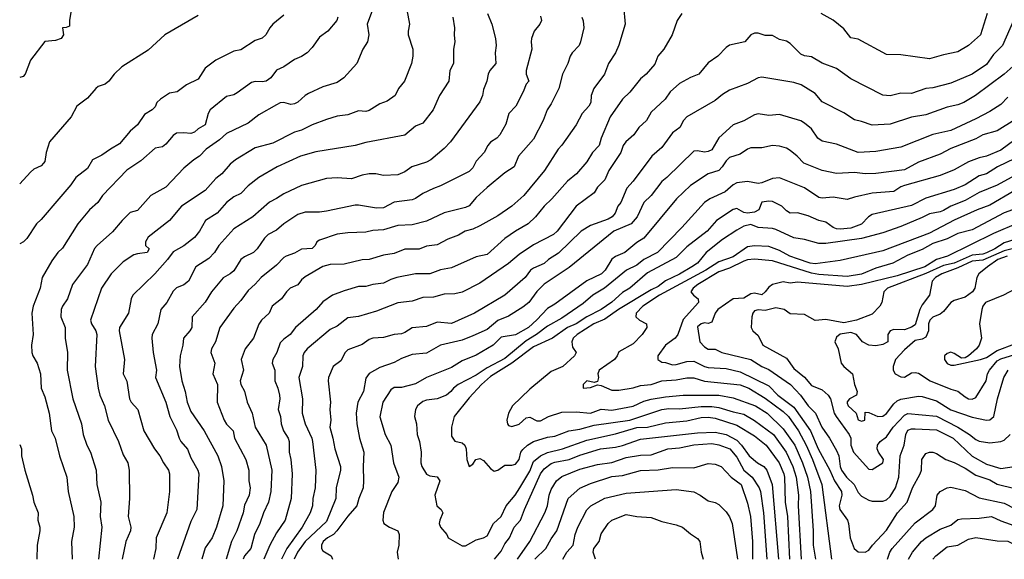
# Model space of a CAD drawing. Header units: metres. Extents: x -51132 to -49532, y -231222 to -229437.
# Tile 1 of 256: x -51132 to -50994, y -231222 to -231146. Entities that reach past the tile are written whole.
import ezdxf

# ---------------------------------------------------------------- set-up
doc = ezdxf.new("R2010")
doc.units = ezdxf.units.M
doc.layers.add('CONTOUR_INDEX', color=1, linetype='Continuous')
doc.layers.add('CONTOUR_INTER', color=3, linetype='Continuous')

msp = doc.modelspace()

# ---------------------------------------------------------------- linework, layer by layer
at = {"layer": 'CONTOUR_INDEX'}
for points, elevation in [([(-51038.77, -231145.26), (-51039.43, -231146.26), (-51040.13, -231148.26), (-51041.31, -231150.26), (-51042.13, -231151.26), (-51042.58, -231152.39), (-51043.79, -231153.76), (-51044.58, -231154.43), (-51046.08, -231156.31), (-51047.08, -231157.27), (-51048.82, -231159.76), (-51050.06, -231162.76), (-51050.36, -231163.76), (-51051.29, -231164.76), (-51052.08, -231166.06), (-51053.55, -231167.76), (-51054.8, -231168.76), (-51056.98, -231171.26), (-51058.08, -231172.25), (-51059.28, -231173.76), (-51060.32, -231174.76), (-51062.09, -231175.76), (-51063.58, -231176.79), (-51066.08, -231179.05), (-51067.58, -231179.36), (-51071.08, -231180.91), (-51072.58, -231181.19), (-51074.08, -231181.74), (-51076.08, -231181.76), (-51078.7, -231182.26), (-51079.58, -231182.54), (-51080.58, -231183.07), (-51082.08, -231183.23), (-51083.08, -231183.53), (-51084.08, -231183.54), (-51086.08, -231184.12), (-51087.73, -231184.76), (-51089.08, -231185.66), (-51090.01, -231186.76), (-51092.92, -231189.26), (-51093.68, -231190.26), (-51094.58, -231190.91), (-51095.08, -231191.44), (-51095.53, -231192.76), (-51096.1, -231193.76), (-51096.17, -231194.26), (-51095.83, -231195.26), (-51095.82, -231196.76), (-51095.38, -231197.76), (-51095.15, -231198.76), (-51095.11, -231199.26), (-51095.36, -231200.76), (-51095.03, -231201.76), (-51094.95, -231202.76), (-51094.61, -231203.76), (-51093.96, -231204.76), (-51093.83, -231205.26), (-51093.83, -231206.76), (-51093.59, -231207.76), (-51093.41, -231209.76), (-51093.55, -231213.26), (-51094.38, -231216.26), (-51095.58, -231218.05), (-51096.51, -231219.76), (-51097.35, -231221.76)], 60), ([(-50995.97, -231145.26), (-50996.92, -231148.26), (-50998.58, -231149.76), (-51000.08, -231150.66), (-51002.08, -231151.04), (-51004.08, -231151.63), (-51008.08, -231151.07), (-51010.08, -231151), (-51014.08, -231148.88), (-51015.08, -231148.69), (-51016.08, -231147.41), (-51017.58, -231146.2), (-51019.26, -231145.26)], 60), ([(-51106.58, -231145.56), (-51111.25, -231148.26), (-51113.58, -231150.39), (-51117.28, -231152.76), (-51118.36, -231153.76), (-51119.08, -231154.76), (-51119.58, -231155.18), (-51120.58, -231155.5), (-51120.92, -231155.76), (-51122.08, -231157.14), (-51123.56, -231158.26), (-51124.38, -231159.76), (-51127.38, -231163.26), (-51127.87, -231164.76), (-51128.08, -231166.01), (-51128.24, -231166.26), (-51128.58, -231166.61), (-51129.58, -231167.09), (-51130.08, -231167.51), (-51131.58, -231169.12)], 70), ([(-51070.89, -231145.76), (-51070.63, -231147.26), (-51070.69, -231148.26), (-51070.58, -231149.26), (-51070.77, -231150.26), (-51070.79, -231152.26), (-51071.28, -231153.26), (-51071.44, -231154.76), (-51072.76, -231156.76), (-51073.63, -231158.76), (-51075.08, -231160.63), (-51076.08, -231161.05), (-51077.58, -231162.32), (-51083.08, -231163.33), (-51084.58, -231163.78), (-51090.08, -231164.64), (-51092.23, -231165.26), (-51095.48, -231166.76), (-51098.07, -231168.26), (-51099.58, -231169.4), (-51100.58, -231170.47), (-51101.58, -231170.94), (-51102.58, -231171.75), (-51103.88, -231173.26), (-51105.54, -231174.26), (-51106.37, -231175.76), (-51107.08, -231176.67), (-51108.58, -231177.83), (-51110.08, -231178.68), (-51110.87, -231179.76), (-51112.65, -231181.76), (-51115.71, -231184.76), (-51115.95, -231185.26), (-51116.33, -231187.26), (-51117.61, -231189.26), (-51117.62, -231189.76), (-51116.88, -231193.76), (-51117.06, -231195.76), (-51116.58, -231196.78), (-51116.19, -231199.26), (-51115.94, -231199.76), (-51115.02, -231200.76), (-51114.19, -231203.76), (-51112.68, -231206.26), (-51111.92, -231207.26), (-51111.44, -231208.26), (-51110.73, -231209.26), (-51110.58, -231209.76), (-51110.57, -231212.26), (-51110.98, -231215.26), (-51112.44, -231218.76), (-51112.48, -231220.26), (-51112.81, -231221.76)], 65), ([(-50992.08, -231162.95), (-50994.08, -231164.43), (-50996.08, -231165.27), (-50997.08, -231165.5), (-50998.58, -231166.07), (-51000.58, -231167.18), (-51002.58, -231167.98), (-51007.58, -231169.37), (-51008.08, -231169.55), (-51009.08, -231170.21), (-51012.08, -231170.45), (-51014.58, -231171), (-51015.58, -231171.35), (-51017.58, -231171.02), (-51019.08, -231171.16), (-51019.58, -231171.04), (-51021.58, -231169.72), (-51025.08, -231168.3), (-51026.08, -231168.38), (-51027.58, -231169.01), (-51028.08, -231169.09), (-51029.58, -231168.83), (-51031.08, -231169), (-51031.58, -231169.26), (-51032.68, -231170.26), (-51034.87, -231171.26), (-51035.61, -231171.76), (-51038.76, -231175.26), (-51042.18, -231178.76), (-51044.08, -231179.75), (-51045.08, -231180.55), (-51046.52, -231181.26), (-51049.59, -231183.76), (-51051.26, -231184.76), (-51052.58, -231185.89), (-51055.58, -231187.96), (-51057.58, -231189.07), (-51059.15, -231190.26), (-51060.58, -231191.14), (-51063.58, -231193.61), (-51066.08, -231194.91), (-51067.58, -231195.96), (-51070.14, -231197.26), (-51070.79, -231197.76), (-51071.14, -231198.26), (-51071.74, -231198.76), (-51073.08, -231199.29), (-51074.58, -231199.45), (-51075.08, -231199.65), (-51075.83, -231200.26), (-51076.12, -231200.76), (-51076.26, -231201.76), (-51075.97, -231202.76), (-51075.86, -231204.26), (-51075.54, -231205.26), (-51075.33, -231206.76), (-51075.34, -231208.26), (-51075.22, -231208.76), (-51074.58, -231209.82), (-51074.08, -231210.06), (-51073.08, -231210.21), (-51072.69, -231210.76), (-51073.37, -231212.76), (-51073.09, -231214.26), (-51072.5, -231214.76), (-51072.28, -231215.26), (-51072.7, -231216.26), (-51072.77, -231216.76), (-51072.61, -231217.26), (-51071.72, -231218.26), (-51071.54, -231218.76), (-51069.58, -231219.88), (-51069.08, -231219.85), (-51067.58, -231219.01), (-51066.58, -231218.74), (-51066.08, -231218.47), (-51065.15, -231216.76), (-51064.08, -231215.78), (-51063.38, -231214.26), (-51062.13, -231212.76), (-51061.49, -231211.76), (-51060.08, -231209.42), (-51059.58, -231208.07), (-51058.58, -231207.25), (-51057.58, -231206.81), (-51055.52, -231206.26), (-51052.08, -231205.08), (-51048.08, -231204.17), (-51045.08, -231203.28), (-51043.58, -231203.22), (-51041.08, -231202.64), (-51038.08, -231202.33), (-51036.08, -231201.88), (-51035.08, -231201.85), (-51034.08, -231201.98), (-51031.08, -231202.98), (-51028.58, -231204.44), (-51026.96, -231205.76), (-51025.14, -231208.26), (-51024.47, -231209.76), (-51024.37, -231210.26), (-51024.29, -231213.76), (-51023.96, -231215.76), (-51023.67, -231221.76)], 55), ([(-50991.58, -231174.61), (-50995.08, -231176.1), (-51001.53, -231179.26), (-51003.08, -231179.76), (-51004.69, -231180.76), (-51008.58, -231182.02), (-51013.58, -231183.23), (-51015.58, -231183.53), (-51022.58, -231182.91), (-51023.58, -231183.06), (-51024.58, -231182.85), (-51026.08, -231183.26), (-51026.58, -231183.63), (-51027.08, -231184.28), (-51027.58, -231184.69), (-51028.58, -231184.44), (-51029.08, -231184.54), (-51030.08, -231185.15), (-51031.58, -231185.25), (-51033.71, -231186.76), (-51034.1, -231187.26), (-51034.58, -231188.53), (-51035.08, -231188.71), (-51035.58, -231188.64), (-51036.08, -231188.75), (-51036.58, -231189.17), (-51036.26, -231191.26), (-51035.58, -231191.97), (-51035.08, -231192.29), (-51034.08, -231192.33), (-51033.18, -231192.76), (-51029.08, -231193.78), (-51027.58, -231194.72), (-51026.58, -231195.14), (-51023.55, -231197.26), (-51022.14, -231198.76), (-51021.08, -231200.26), (-51020.02, -231201.26), (-51019.16, -231203.26), (-51018.08, -231204.76), (-51017.08, -231206.52), (-51016.77, -231207.26), (-51016.56, -231208.76), (-51016.37, -231209.26), (-51015.68, -231210.26), (-51014.64, -231211.26), (-51014.08, -231212.38), (-51013.58, -231212.91), (-51012.58, -231213.49), (-51012.08, -231213.62), (-51010.58, -231213.63), (-51010.08, -231213.42), (-51009.58, -231212.94), (-51008.81, -231211.76), (-51008.36, -231210.26), (-51008.16, -231207.26), (-51007.59, -231205.76), (-51007.37, -231204.26), (-51007.08, -231203.68), (-51006.58, -231203.48), (-51006.08, -231203.46), (-51003.08, -231203.62), (-51000.75, -231204.76), (-50998.08, -231207.29), (-50996.08, -231208.42), (-50994.08, -231209.02), (-50992.17, -231208.76)], 50), ([(-51050.88, -231221.76), (-51051.19, -231220.76), (-51051.12, -231220.26), (-51050.37, -231219.26), (-51050.08, -231218.21), (-51049.08, -231216.74), (-51048.58, -231216.26), (-51046.58, -231215.48), (-51045.08, -231215.77), (-51043.08, -231215.9), (-51041.58, -231216.48), (-51039.58, -231216.92), (-51038.66, -231217.26), (-51037.58, -231218.21), (-51036.58, -231218.83), (-51036.24, -231219.26), (-51036.06, -231220.76), (-51035.79, -231221.76)], 60)]:
    msp.add_lwpolyline(points, dxfattribs=dict(at, elevation=elevation))
at = {"layer": 'CONTOUR_INTER'}
for points, elevation in [([(-51124.26, -231144.26), (-51124.59, -231146.26), (-51124.58, -231147.05), (-51125.08, -231147.24), (-51125.6, -231147.26), (-51125.45, -231148.26), (-51125.75, -231148.76), (-51126.58, -231149.04), (-51128.08, -231149.17), (-51130.08, -231151.79), (-51130.8, -231153.76), (-51131.08, -231154.1), (-51131.58, -231154.22)], 71), ([(-51082.13, -231144.76), (-51082.9, -231146.76), (-51082.65, -231148.26), (-51082.81, -231149.26), (-51083.47, -231150.26), (-51084.34, -231152.26), (-51086.14, -231154.26), (-51087.08, -231154.94), (-51089.08, -231155.53), (-51091.08, -231156.47), (-51091.58, -231156.77), (-51092.58, -231157.68), (-51093.08, -231157.94), (-51093.58, -231158.01), (-51094.58, -231157.76), (-51095.08, -231157.81), (-51095.58, -231158.06), (-51098.08, -231159.49), (-51099.58, -231160.65), (-51102.58, -231162.09), (-51103.58, -231162.98), (-51105.44, -231164.26), (-51106.39, -231165.26), (-51107.17, -231165.76), (-51108.58, -231166.95), (-51111.08, -231169.59), (-51113.18, -231170.76), (-51115.08, -231172.88), (-51116.08, -231173.17), (-51117.23, -231174.26), (-51118.58, -231175.85), (-51120.74, -231177.76), (-51121.08, -231178.2), (-51122.08, -231180.43), (-51124.18, -231183.26), (-51124.9, -231185.26), (-51125.58, -231186.26), (-51125.78, -231186.76), (-51125.83, -231187.76), (-51125.23, -231189.26), (-51125.19, -231190.76), (-51124.88, -231192.76), (-51124.91, -231195.26), (-51124.14, -231199.26), (-51122.9, -231202.76), (-51122.67, -231204.26), (-51122.19, -231205.76), (-51121.67, -231206.76), (-51120.85, -231209.26), (-51120.75, -231211.26), (-51120.23, -231213.76), (-51120.28, -231215.76), (-51120.07, -231217.26), (-51120.53, -231221.76)], 67), ([(-51077.33, -231144.76), (-51076.95, -231146.76), (-51077.15, -231147.76), (-51077.11, -231148.26), (-51076.47, -231150.26), (-51076.46, -231151.26), (-51076.67, -231152.26), (-51077.66, -231154.76), (-51078.5, -231155.76), (-51078.94, -231156.76), (-51080.08, -231157.57), (-51081.08, -231157.95), (-51082.58, -231158.87), (-51083.08, -231158.98), (-51084.08, -231158.91), (-51085.58, -231159.49), (-51087.08, -231159.66), (-51088.58, -231160.13), (-51090.58, -231160.89), (-51092.08, -231161.62), (-51093.08, -231161.9), (-51096.08, -231163.44), (-51098.58, -231164.08), (-51101.31, -231165.76), (-51102.08, -231166.39), (-51103.24, -231167.76), (-51104.08, -231168.39), (-51105.58, -231170.05), (-51108.92, -231172.26), (-51110.58, -231174.27), (-51113.58, -231176.62), (-51113.95, -231177.26), (-51113.93, -231177.76), (-51113.42, -231178.26), (-51113.73, -231178.76), (-51115.08, -231178.93), (-51115.58, -231179.11), (-51117.08, -231180.09), (-51118.78, -231181.76), (-51120.11, -231183.76), (-51121.65, -231188.26), (-51121.51, -231188.76), (-51120.9, -231189.76), (-51120.77, -231190.26), (-51120.99, -231194.76), (-51120.6, -231197.76), (-51120.34, -231198.76), (-51119.7, -231200.26), (-51119.2, -231202.26), (-51117.72, -231205.26), (-51117.08, -231207.12), (-51116.4, -231208.26), (-51116.24, -231209.26), (-51116.18, -231213.26), (-51116.39, -231215.76), (-51116, -231217.26), (-51116.05, -231217.76), (-51116.72, -231219.26), (-51117.2, -231221.76)], 66), ([(-51066, -231145.26), (-51065.42, -231146.76), (-51064.87, -231148.76), (-51064.81, -231149.76), (-51064.95, -231150.76), (-51064.86, -231152.26), (-51065.67, -231153.26), (-51065.9, -231153.76), (-51066.1, -231154.76), (-51066.58, -231155.92), (-51066.73, -231156.76), (-51067.08, -231157.65), (-51071.22, -231163.26), (-51072.08, -231164.17), (-51073.96, -231165.76), (-51074.58, -231166.09), (-51076.63, -231166.76), (-51077.58, -231167.45), (-51078.58, -231167.86), (-51080.58, -231167.97), (-51081.64, -231167.76), (-51082.58, -231167.73), (-51083.58, -231167.93), (-51085.08, -231168.45), (-51087.08, -231168.31), (-51088.58, -231168.38), (-51092.08, -231169.36), (-51094.58, -231170.52), (-51095.58, -231171.2), (-51096.58, -231171.69), (-51098.9, -231173.76), (-51101.58, -231175.43), (-51103.68, -231177.76), (-51104.29, -231178.76), (-51105.08, -231179.59), (-51106.9, -231180.76), (-51107.9, -231182.76), (-51108.58, -231183.28), (-51109.58, -231183.7), (-51110.08, -231184.17), (-51110.97, -231185.76), (-51111.82, -231186.76), (-51112.22, -231188.76), (-51113.01, -231190.26), (-51113.06, -231190.76), (-51112.87, -231192.76), (-51112.4, -231195.26), (-51112.56, -231196.26), (-51111.11, -231199.76), (-51110.53, -231201.76), (-51109.58, -231203.61), (-51109.24, -231204.76), (-51108.99, -231205.26), (-51108.08, -231206.33), (-51107.58, -231207.55), (-51106.59, -231209.26), (-51106.48, -231209.76), (-51106.77, -231214.76), (-51107.58, -231216.48), (-51109.47, -231221.76)], 64), ([(-51046.96, -231144.26), (-51046.72, -231146.76), (-51047.58, -231149.69), (-51048.07, -231150.76), (-51049.03, -231152.26), (-51049.62, -231153.76), (-51051.1, -231155.76), (-51051.47, -231156.76), (-51051.53, -231157.76), (-51051.79, -231158.26), (-51052.74, -231159.26), (-51053.58, -231160.85), (-51055.58, -231163.72), (-51056.09, -231164.26), (-51058.04, -231167.26), (-51060.92, -231170.76), (-51062.58, -231172.28), (-51064.58, -231173.64), (-51067.08, -231175.03), (-51068.08, -231175.47), (-51069.12, -231175.76), (-51070.08, -231176.35), (-51071.58, -231176.91), (-51073.08, -231177.67), (-51074.58, -231177.89), (-51075.58, -231178.3), (-51077.58, -231178.31), (-51079.08, -231178.92), (-51080.58, -231179.14), (-51082.58, -231179.75), (-51083.58, -231179.79), (-51086.08, -231180.39), (-51088.08, -231180.45), (-51089.08, -231180.73), (-51091.58, -231182.15), (-51092.08, -231182.59), (-51092.58, -231183.27), (-51093.67, -231183.76), (-51094.18, -231184.26), (-51094.87, -231185.26), (-51096.18, -231186.26), (-51096.63, -231187.26), (-51097.71, -231188.26), (-51098.08, -231188.8), (-51098.83, -231190.76), (-51099.99, -231192.26), (-51100.55, -231193.76), (-51100.22, -231195.26), (-51100.66, -231196.76), (-51100.58, -231197.26), (-51100.08, -231198.19), (-51099.7, -231199.76), (-51099, -231201.26), (-51098.59, -231203.26), (-51097.03, -231205.76), (-51096.23, -231209.26), (-51096.4, -231212.26), (-51096.7, -231213.76), (-51097.41, -231215.26), (-51097.93, -231216.76), (-51098.69, -231218.26), (-51099.2, -231220.26), (-51100.06, -231221.26), (-51100.24, -231221.76)], 61), ([(-51094.58, -231145.48), (-51096.08, -231146.77), (-51096.51, -231147.26), (-51097.06, -231148.26), (-51097.58, -231148.72), (-51098.58, -231149.06), (-51100.58, -231150.36), (-51101.58, -231150.55), (-51104.08, -231151.79), (-51105.58, -231152.91), (-51106.58, -231154.49), (-51108.19, -231155.26), (-51109.49, -231156.26), (-51110.58, -231156.42), (-51111.86, -231157.26), (-51112.36, -231157.76), (-51112.58, -231158.35), (-51112.99, -231158.76), (-51114.08, -231159.42), (-51115.08, -231160.89), (-51116.08, -231161.76), (-51117.58, -231163.54), (-51118.86, -231164.26), (-51120.08, -231165.14), (-51121.37, -231165.76), (-51122.08, -231166.97), (-51123.73, -231168.26), (-51124.4, -231169.26), (-51126.08, -231171.26), (-51128.58, -231174.16), (-51129.23, -231174.76), (-51130.58, -231176.81), (-51131.04, -231177.26), (-51131.58, -231177.56)], 69), ([(-51086.99, -231145.76), (-51087.13, -231146.26), (-51088.4, -231147.76), (-51089.58, -231148.58), (-51090.58, -231150.03), (-51091.29, -231150.76), (-51092.08, -231151.3), (-51093.08, -231151.73), (-51094.58, -231152.74), (-51095.58, -231153.21), (-51096.37, -231154.26), (-51097.03, -231154.76), (-51097.58, -231154.85), (-51098.58, -231154.79), (-51099.08, -231154.93), (-51101.08, -231156.4), (-51101.58, -231156.67), (-51102.58, -231156.9), (-51104.9, -231158.76), (-51105.16, -231159.26), (-51105.58, -231160.85), (-51106.58, -231161.43), (-51107.08, -231161.92), (-51107.58, -231162.1), (-51108.58, -231161.97), (-51109.58, -231162.02), (-51110.08, -231162.35), (-51111.08, -231163.58), (-51111.58, -231163.94), (-51112.58, -231164.15), (-51114.58, -231165.91), (-51116.58, -231167.23), (-51119.96, -231170.76), (-51120.64, -231171.76), (-51121.78, -231172.76), (-51123.44, -231174.76), (-51125.58, -231178.16), (-51126.22, -231178.76), (-51127.08, -231179.91), (-51128.43, -231182.26), (-51128.73, -231183.76), (-51129.7, -231186.26), (-51129.87, -231187.26), (-51129.69, -231190.26), (-51129.93, -231191.76), (-51129.9, -231192.76), (-51129.74, -231193.26), (-51129.15, -231194.26), (-51128.66, -231195.76), (-51128.55, -231197.76), (-51128.08, -231199.01), (-51127.47, -231201.26), (-51127.1, -231203.76), (-51126.62, -231204.76), (-51126.02, -231207.26), (-51124.95, -231210.26), (-51124.8, -231212.26), (-51123.97, -231215.76), (-51123.94, -231217.26), (-51124.33, -231219.26), (-51124.22, -231221.76)], 68), ([(-51058.58, -231145.65), (-51058.46, -231146.26), (-51058.67, -231146.76), (-51059.47, -231147.76), (-51059.83, -231148.76), (-51059.9, -231149.26), (-51059.79, -231150.26), (-51060.6, -231153.26), (-51060.61, -231153.76), (-51060.23, -231154.76), (-51060.58, -231155.18), (-51061.01, -231156.26), (-51062.05, -231158.26), (-51063, -231159.26), (-51063.44, -231160.76), (-51064.28, -231162.26), (-51064.68, -231162.76), (-51065.58, -231163.32), (-51065.98, -231163.76), (-51066.49, -231164.76), (-51067.58, -231165.98), (-51068.08, -231166.9), (-51068.58, -231167.42), (-51072.58, -231169.44), (-51073.58, -231169.77), (-51075.08, -231170.5), (-51076.08, -231171.19), (-51076.58, -231171.37), (-51079.08, -231171.69), (-51080.58, -231172.48), (-51081.58, -231172.55), (-51084.08, -231172.11), (-51084.58, -231172.14), (-51088.58, -231172.97), (-51089.58, -231173.1), (-51091.58, -231173.13), (-51092.58, -231173.44), (-51094.55, -231174.76), (-51095.58, -231175.61), (-51096.74, -231176.26), (-51097.29, -231176.76), (-51098.31, -231178.26), (-51098.81, -231178.76), (-51100.08, -231179.36), (-51100.58, -231179.76), (-51101.58, -231181.32), (-51102.07, -231181.76), (-51103.08, -231182.31), (-51104.71, -231184.26), (-51105.58, -231185.74), (-51107.39, -231187.76), (-51107.46, -231189.26), (-51107.75, -231189.76), (-51108.64, -231190.76), (-51108.73, -231191.76), (-51109.1, -231193.26), (-51109.16, -231194.76), (-51108.86, -231196.76), (-51108.38, -231198.26), (-51108.09, -231199.76), (-51107.58, -231201.05), (-51105.74, -231203.76), (-51103.82, -231207.26), (-51103.29, -231208.76), (-51102.97, -231210.76), (-51103.09, -231214.26), (-51103.98, -231217.26), (-51104.62, -231218.76), (-51105.58, -231220.15), (-51106.04, -231221.76)], 63), ([(-51052.8, -231145.76), (-51052.58, -231146.31), (-51052.49, -231147.26), (-51052.99, -231149.26), (-51053.18, -231149.76), (-51054.13, -231150.76), (-51054.44, -231151.26), (-51054.73, -231152.26), (-51055.52, -231153.76), (-51056.02, -231155.76), (-51057.08, -231157.93), (-51057.66, -231158.76), (-51058.23, -231160.26), (-51059.58, -231162.9), (-51061.66, -231165.26), (-51062.26, -231166.76), (-51063.58, -231167.59), (-51066.08, -231169.67), (-51067.58, -231171.06), (-51068.58, -231172.2), (-51069.08, -231172.45), (-51072.08, -231173.21), (-51074.58, -231174.38), (-51076.58, -231174.88), (-51078.58, -231174.99), (-51080.58, -231175.58), (-51082.08, -231175.7), (-51083.08, -231175.91), (-51085.58, -231176), (-51087.08, -231176.19), (-51089.58, -231177.03), (-51089.95, -231177.26), (-51090.17, -231177.76), (-51090.58, -231178.18), (-51092.08, -231178.31), (-51093.08, -231178.87), (-51094.24, -231179.26), (-51094.58, -231179.44), (-51095.58, -231180.56), (-51097.73, -231182.26), (-51098.58, -231183.22), (-51099.58, -231184.07), (-51100.58, -231185.47), (-51101.58, -231186.56), (-51103.53, -231189.26), (-51104.13, -231191.26), (-51104.71, -231192.26), (-51104.8, -231192.76), (-51104.25, -231194.26), (-51104.51, -231195.76), (-51103.84, -231197.26), (-51103.89, -231199.76), (-51102.94, -231202.26), (-51102.58, -231202.83), (-51101.67, -231203.76), (-51101.49, -231204.76), (-51099.87, -231207.76), (-51099.46, -231209.26), (-51099.46, -231210.76), (-51099.27, -231211.76), (-51099.4, -231212.76), (-51100.08, -231214.18), (-51100.25, -231215.26), (-51101.15, -231217.76), (-51101.91, -231219.26), (-51102.62, -231221.76)], 62), ([(-50992.27, -231146.26), (-50993.82, -231149.76), (-50995.08, -231151.01), (-50996.08, -231152.4), (-50998.08, -231153.77), (-51001.08, -231155.01), (-51003.58, -231155.67), (-51004.58, -231155.79), (-51006.58, -231156.5), (-51008.08, -231156.41), (-51009.58, -231156.81), (-51010.58, -231156.73), (-51015.08, -231154.43), (-51017.08, -231152.99), (-51019.08, -231152.23), (-51020.58, -231151.33), (-51021.58, -231151.19), (-51022.08, -231150.97), (-51023.58, -231149.45), (-51024.08, -231149.14), (-51025.08, -231148.9), (-51026.08, -231148.37), (-51027.08, -231148.34), (-51028.08, -231148), (-51028.58, -231148.02), (-51029.08, -231148.24), (-51029.96, -231149.26), (-51032.08, -231149.72), (-51032.58, -231150.05), (-51033.74, -231151.26), (-51035.08, -231152.17), (-51036.37, -231153.76), (-51037.58, -231154.24), (-51039.08, -231155.08), (-51040.41, -231156.26), (-51041.11, -231157.26), (-51043.08, -231159.11), (-51043.71, -231160.26), (-51044.82, -231161.26), (-51045.49, -231162.26), (-51046.62, -231163.26), (-51047, -231163.76), (-51047.34, -231164.76), (-51049, -231167.26), (-51049.58, -231168.58), (-51050.58, -231169.59), (-51051.08, -231170.4), (-51053.58, -231172.28), (-51056.26, -231175.76), (-51056.77, -231176.26), (-51059.58, -231177.69), (-51061.58, -231179.03), (-51063.08, -231180.31), (-51067.08, -231183.04), (-51069.58, -231184.31), (-51070.58, -231184.56), (-51072.08, -231184.59), (-51073.58, -231185.03), (-51075.08, -231185.08), (-51076.58, -231185.56), (-51078.58, -231185.81), (-51081.58, -231186.98), (-51084.08, -231187.73), (-51085.58, -231187.91), (-51087.08, -231189.07), (-51088.08, -231189.53), (-51091.31, -231192.26), (-51091.71, -231192.76), (-51091.9, -231193.26), (-51091.95, -231194.76), (-51092.46, -231196.26), (-51091.94, -231199.26), (-51091.99, -231201.26), (-51091.57, -231202.76), (-51090.64, -231204.76), (-51090.54, -231205.26), (-51090.05, -231209.26), (-51090.18, -231211.76), (-51090.48, -231213.26), (-51090.54, -231214.26), (-51090.87, -231215.26), (-51091.98, -231217.26), (-51094.13, -231220.26), (-51094.87, -231221.76)], 59), ([(-50991.93, -231152.26), (-50993.58, -231153.79), (-50997.59, -231156.76), (-50999.25, -231157.76), (-51000.08, -231158.09), (-51001.58, -231158.4), (-51004.58, -231159.49), (-51006.58, -231159.79), (-51009.58, -231160.76), (-51012.08, -231160.91), (-51013.58, -231160.38), (-51014.58, -231160.18), (-51016.08, -231159.2), (-51019.08, -231157.63), (-51020.08, -231156.47), (-51022.06, -231155.26), (-51023.08, -231154.93), (-51027.58, -231154.19), (-51028.08, -231154.29), (-51029.58, -231155.06), (-51032.08, -231156.03), (-51033.08, -231156.61), (-51034.08, -231157.44), (-51038.08, -231159.75), (-51038.56, -231160.26), (-51039.06, -231161.26), (-51040.08, -231161.98), (-51041.58, -231164.03), (-51043, -231165.26), (-51045.58, -231168.78), (-51046.48, -231169.76), (-51047.34, -231171.76), (-51047.72, -231172.26), (-51048.14, -231173.26), (-51048.54, -231173.76), (-51049.08, -231174.09), (-51051.58, -231174.99), (-51052.88, -231175.76), (-51056.08, -231178.86), (-51057.45, -231179.76), (-51058.08, -231180.32), (-51059.58, -231180.97), (-51059.97, -231181.26), (-51060.75, -231182.26), (-51063.58, -231184.76), (-51067.84, -231187.26), (-51071.08, -231188.7), (-51073.08, -231188.51), (-51074.58, -231189.13), (-51076.58, -231189.34), (-51077.58, -231189.98), (-51078.08, -231190.16), (-51079.08, -231190.27), (-51080.58, -231190.69), (-51082.08, -231190.78), (-51082.58, -231190.97), (-51083.58, -231191.67), (-51085.58, -231192.39), (-51085.98, -231192.76), (-51086.58, -231193.95), (-51087.63, -231194.76), (-51088.29, -231196.26), (-51088.34, -231196.76), (-51088.01, -231199.76), (-51088.12, -231200.76), (-51087.98, -231202.26), (-51088.13, -231203.26), (-51087.69, -231204.76), (-51087.43, -231206.26), (-51086.62, -231208.76), (-51086.62, -231209.26), (-51087.23, -231211.76), (-51087.27, -231213.26), (-51088.58, -231216.45), (-51091.55, -231219.26), (-51092.64, -231220.76), (-51093.13, -231221.76)], 58), ([(-50993.08, -231157.01), (-50994.08, -231158.02), (-50995.58, -231158.98), (-50997.58, -231160.04), (-51001.08, -231161.65), (-51003.58, -231162.24), (-51008.08, -231163.98), (-51011.58, -231164.62), (-51014.08, -231164.74), (-51017.08, -231163.59), (-51019.08, -231163.17), (-51019.72, -231162.76), (-51020.58, -231161.43), (-51021.58, -231160.62), (-51022.08, -231160.33), (-51025.08, -231159.44), (-51026.58, -231159.58), (-51028.08, -231159.33), (-51028.58, -231159.48), (-51030.08, -231160.31), (-51031.58, -231160.89), (-51033.58, -231162.69), (-51034.58, -231164.38), (-51035.08, -231164.63), (-51035.58, -231164.68), (-51036.58, -231164.52), (-51037.08, -231164.57), (-51040.86, -231168.26), (-51041.58, -231168.81), (-51043.09, -231170.76), (-51044.09, -231171.76), (-51045.02, -231173.76), (-51045.88, -231174.76), (-51048.31, -231175.76), (-51054.58, -231180.86), (-51058.08, -231183.2), (-51059.08, -231184.21), (-51060.21, -231185.76), (-51061.08, -231186.43), (-51063.08, -231187.67), (-51064.58, -231188.3), (-51066.08, -231189.53), (-51068.08, -231190.46), (-51069.58, -231191.05), (-51072.58, -231191.74), (-51074.58, -231192.88), (-51076.58, -231193.06), (-51078.08, -231193.61), (-51079.08, -231194.2), (-51081.08, -231194.9), (-51082.58, -231195.72), (-51083.08, -231196.39), (-51083.37, -231198.26), (-51084.18, -231199.76), (-51084.44, -231201.26), (-51084.31, -231202.76), (-51083.95, -231204.76), (-51083.33, -231206.76), (-51083.46, -231208.76), (-51083.37, -231210.76), (-51083.45, -231211.76), (-51084.06, -231213.26), (-51084.31, -231214.26), (-51085.58, -231215.7), (-51087.11, -231217.76), (-51087.58, -231218.26), (-51088.45, -231218.76), (-51089.03, -231219.26), (-51089.27, -231219.76), (-51089.29, -231220.26), (-51089.08, -231220.57), (-51087.93, -231221.26), (-51087.75, -231221.76)], 57), ([(-50992.08, -231160.19), (-50994.58, -231161.69), (-50996.57, -231162.26), (-50997.58, -231162.82), (-51001.08, -231164.18), (-51002.58, -231164.99), (-51005.58, -231166.1), (-51007.58, -231167.18), (-51011.58, -231167.67), (-51013.08, -231167.75), (-51014.58, -231167.56), (-51017.08, -231167.71), (-51019.08, -231167.29), (-51021.69, -231166.26), (-51022.6, -231165.26), (-51023.58, -231164.46), (-51024.08, -231164.16), (-51025.08, -231163.86), (-51026.08, -231163.76), (-51027.58, -231164.07), (-51029.08, -231164.11), (-51029.58, -231164.29), (-51030.58, -231164.96), (-51032.08, -231165.46), (-51032.58, -231165.9), (-51033.1, -231166.76), (-51033.58, -231167.26), (-51035.08, -231167.73), (-51037.58, -231169.38), (-51039.54, -231171.26), (-51044.08, -231176.73), (-51045.08, -231177.37), (-51046.75, -231178.76), (-51048.08, -231179.33), (-51048.58, -231179.71), (-51049.53, -231181.26), (-51050.03, -231181.76), (-51052.08, -231182.71), (-51056.58, -231186.01), (-51057.58, -231186.62), (-51059.08, -231188.21), (-51060.26, -231189.26), (-51062.08, -231190.28), (-51064.08, -231190.64), (-51065.23, -231191.76), (-51067.58, -231193.14), (-51069.58, -231193.93), (-51071.08, -231194.88), (-51074.56, -231196.26), (-51076.08, -231197.17), (-51078.08, -231197.68), (-51079.08, -231197.69), (-51079.58, -231198), (-51080.7, -231199.76), (-51081.08, -231201.81), (-51080.36, -231204.26), (-51079.58, -231205.76), (-51079.2, -231208.26), (-51078.42, -231210.26), (-51078.58, -231210.99), (-51079.4, -231212.26), (-51080.58, -231215.19), (-51080.68, -231216.26), (-51080.52, -231216.76), (-51079.77, -231217.26), (-51078.58, -231217.76), (-51078.41, -231218.26), (-51078.45, -231219.76), (-51078.65, -231220.76), (-51078.54, -231221.76)], 56), ([(-50992.08, -231165.57), (-50994.52, -231166.76), (-50996.08, -231167.73), (-50997.08, -231168.04), (-50999.06, -231169.26), (-51000.58, -231169.92), (-51004.58, -231171.16), (-51006.58, -231172.17), (-51012.08, -231173.45), (-51012.61, -231173.76), (-51013.58, -231174.78), (-51015.08, -231175.33), (-51016.58, -231175.5), (-51017.08, -231175.43), (-51017.58, -231175.25), (-51018.58, -231174.5), (-51019.58, -231174.26), (-51021.08, -231173.6), (-51022.58, -231173.22), (-51023.58, -231173.26), (-51024.08, -231172.94), (-51024.77, -231172.26), (-51026.08, -231171.63), (-51026.58, -231171.56), (-51027.58, -231171.69), (-51028, -231172.76), (-51028.58, -231173.12), (-51029.58, -231173.25), (-51030.08, -231173.14), (-51031.08, -231172.61), (-51031.58, -231172.75), (-51033.92, -231174.26), (-51035.22, -231175.76), (-51038.08, -231177.97), (-51039.58, -231179.48), (-51043.58, -231181.63), (-51046.08, -231183.76), (-51047.08, -231184.38), (-51048.58, -231185.7), (-51050.08, -231186.76), (-51052.08, -231187.77), (-51053.57, -231188.76), (-51054.78, -231189.26), (-51056.9, -231190.76), (-51059.58, -231191.99), (-51062.58, -231194.29), (-51065.58, -231196.15), (-51066.83, -231197.26), (-51068.58, -231199.12), (-51070.68, -231201.76), (-51071.07, -231203.26), (-51071.08, -231204.49), (-51070.58, -231205.21), (-51069.58, -231205.43), (-51069.2, -231205.76), (-51068.99, -231206.26), (-51068.91, -231207.76), (-51068.58, -231208.73), (-51068.08, -231208.44), (-51067.64, -231207.76), (-51067.08, -231207.61), (-51066.58, -231207.89), (-51065.58, -231209.05), (-51065.08, -231209.39), (-51064.58, -231209.28), (-51063.58, -231208.57), (-51062.58, -231208.56), (-51062.08, -231208.42), (-51061.57, -231207.76), (-51061.32, -231206.76), (-51061.08, -231206.37), (-51060.42, -231205.76), (-51059.58, -231205.23), (-51057.58, -231204.62), (-51056.58, -231204.48), (-51054.59, -231203.76), (-51053.08, -231203.52), (-51051.08, -231202.94), (-51046.08, -231202.24), (-51041.58, -231200.76), (-51040.58, -231200.61), (-51039.08, -231200.69), (-51036.08, -231200.34), (-51034.58, -231200.34), (-51033.58, -231200.47), (-51031.58, -231201.11), (-51030.08, -231201.4), (-51028.58, -231202.29), (-51025.94, -231204.26), (-51024.16, -231206.76), (-51023.23, -231208.76), (-51022.74, -231210.26), (-51022.44, -231212.76), (-51022.46, -231214.26), (-51022.05, -231221.76)], 54), ([(-50991.08, -231167.4), (-50994.58, -231169.32), (-50997.08, -231170.35), (-50999.08, -231171.47), (-51001.08, -231172.29), (-51002.08, -231172.89), (-51002.58, -231173.08), (-51004.08, -231173.32), (-51005.08, -231173.86), (-51008.08, -231175.11), (-51010.58, -231175.99), (-51013.58, -231176.82), (-51018.58, -231177.52), (-51019.58, -231177.52), (-51021.58, -231176.95), (-51023.08, -231176.7), (-51025.58, -231175.52), (-51026.08, -231175.4), (-51028.06, -231175.26), (-51029.08, -231174.83), (-51030.08, -231175.09), (-51031.08, -231175.61), (-51033.08, -231176.93), (-51035.37, -231178.76), (-51036.58, -231180.25), (-51037.36, -231180.76), (-51039.08, -231181.79), (-51041.08, -231182.75), (-51042.08, -231183.55), (-51043.08, -231183.99), (-51047.67, -231186.76), (-51049.58, -231188.09), (-51051.09, -231188.76), (-51053.43, -231190.26), (-51054.02, -231190.76), (-51054.19, -231191.26), (-51054.08, -231192.05), (-51053.6, -231192.76), (-51053.82, -231193.26), (-51055.47, -231194.76), (-51057.08, -231195.43), (-51060.08, -231197.91), (-51062.51, -231200.26), (-51063.06, -231201.26), (-51063.32, -231202.26), (-51063.23, -231202.76), (-51063.08, -231203.03), (-51062.58, -231203.14), (-51061.58, -231202.8), (-51060.58, -231201.93), (-51060.08, -231201.86), (-51059.08, -231202.35), (-51058.58, -231202.34), (-51057.46, -231201.76), (-51055.58, -231201.15), (-51053.58, -231201.08), (-51051.58, -231201.29), (-51050.08, -231200.73), (-51048.58, -231200.84), (-51045.58, -231200.3), (-51044.08, -231199.58), (-51043.08, -231199.32), (-51041.08, -231198.98), (-51038.58, -231198.75), (-51033.58, -231198.75), (-51031.58, -231199.14), (-51028.44, -231200.26), (-51026.82, -231201.26), (-51024.58, -231203.47), (-51022.93, -231205.76), (-51021.84, -231208.26), (-51021.17, -231210.26), (-51020.72, -231212.26), (-51020.37, -231217.76), (-51020.35, -231219.76), (-51020.03, -231221.76)], 53), ([(-50992.08, -231170.06), (-50995.58, -231172.12), (-50997.37, -231172.76), (-51000.58, -231174.25), (-51004.08, -231176.07), (-51010.58, -231178.54), (-51016.58, -231179.9), (-51020.08, -231180.34), (-51020.77, -231180.26), (-51022.58, -231179.67), (-51023.64, -231179.26), (-51025.08, -231178.47), (-51026.58, -231177.93), (-51028.58, -231177.81), (-51029.58, -231177.96), (-51031.58, -231179.36), (-51033.58, -231180.06), (-51035.43, -231181.26), (-51041.92, -231184.76), (-51044.24, -231186.26), (-51045.16, -231187.26), (-51045.22, -231187.76), (-51044.72, -231188.26), (-51043.72, -231188.76), (-51043.67, -231189.26), (-51044.34, -231190.26), (-51045.58, -231191.54), (-51047.58, -231192.66), (-51047.82, -231193.26), (-51048.23, -231193.76), (-51050.34, -231195.26), (-51050.53, -231195.76), (-51050.46, -231196.26), (-51050.58, -231196.86), (-51051.08, -231197), (-51052.08, -231196.75), (-51052.58, -231197.26), (-51052.58, -231197.76), (-51051.58, -231197.68), (-51050.58, -231197.29), (-51050.08, -231197.39), (-51048.58, -231198.05), (-51047.58, -231198.07), (-51045.58, -231197.75), (-51044.58, -231197.4), (-51043.08, -231197.27), (-51041.58, -231196.77), (-51039.58, -231196.62), (-51038.08, -231196.32), (-51037.08, -231196.34), (-51035.58, -231196.8), (-51030.58, -231197.3), (-51029.39, -231197.76), (-51027.08, -231199.17), (-51024.58, -231201.04), (-51023.84, -231201.76), (-51022.41, -231203.76), (-51021.33, -231205.76), (-51020.45, -231207.76), (-51019.16, -231211.26), (-51017.78, -231221.76)], 52), ([(-50990.58, -231172.13), (-50993.58, -231173.21), (-50998.08, -231175.59), (-51000.08, -231176.11), (-51001.58, -231176.85), (-51003.58, -231177.51), (-51005.08, -231178.35), (-51007.08, -231179.14), (-51009.19, -231180.26), (-51011.58, -231180.96), (-51013.58, -231181.81), (-51015.58, -231182.12), (-51019.58, -231181.84), (-51020.58, -231181.64), (-51026.08, -231179.92), (-51028.58, -231179.7), (-51029.58, -231179.8), (-51030.08, -231179.98), (-51032.08, -231180.96), (-51033.58, -231181.49), (-51036.55, -231183.26), (-51037.19, -231183.76), (-51037.53, -231184.26), (-51037.16, -231184.76), (-51036.47, -231185.26), (-51036.43, -231185.76), (-51038.58, -231188.13), (-51039.33, -231190.26), (-51039.71, -231190.76), (-51041.06, -231191.76), (-51042.12, -231193.26), (-51042.14, -231193.76), (-51041.58, -231194.14), (-51041.08, -231194.17), (-51040.08, -231194.5), (-51039.58, -231194.48), (-51038.08, -231194.06), (-51037.08, -231193.99), (-51035.58, -231194.75), (-51035.08, -231194.87), (-51032.58, -231195.02), (-51030.58, -231195.49), (-51026.58, -231197.43), (-51025.32, -231198.76), (-51023.08, -231200.46), (-51020.74, -231203.76), (-51019.68, -231206.26), (-51018.02, -231209.26), (-51017.38, -231210.76), (-51016.4, -231212.26), (-51016.33, -231212.76), (-51016.72, -231214.26), (-51016.65, -231214.76), (-51015.54, -231216.26), (-51015.39, -231216.76), (-51015.2, -231218.76), (-51014.63, -231220.26), (-51014.08, -231220.72), (-51013.08, -231220.78), (-51012.58, -231220.5), (-51012.05, -231219.76), (-51010.08, -231217.68), (-51008.55, -231215.26), (-51007.2, -231213.76), (-51006.44, -231211.76), (-51005.36, -231209.76), (-51005.18, -231209.26), (-51005.12, -231207.76), (-51004.58, -231206.95), (-51004.08, -231206.76), (-51003.58, -231206.74), (-51003.08, -231206.94), (-51001.75, -231207.76), (-51000.58, -231208.19), (-50999.08, -231209), (-50997.58, -231209.97), (-50995.58, -231210.63), (-50994.58, -231211.24), (-50992.08, -231211.82)], 51), ([(-50991.08, -231176.59), (-50993.58, -231177.4), (-50994.89, -231178.26), (-50996.08, -231178.81), (-50996.58, -231178.98), (-50998.08, -231179.13), (-51000.58, -231180.27), (-51002.08, -231180.6), (-51004.58, -231181.71), (-51009.95, -231183.76), (-51010.45, -231184.26), (-51010.76, -231185.76), (-51011.03, -231186.26), (-51012.08, -231187.41), (-51014.3, -231188.26), (-51016.08, -231188.6), (-51018.58, -231188.15), (-51020.08, -231188.3), (-51021.58, -231187.45), (-51023.58, -231187.37), (-51024.42, -231186.76), (-51025.58, -231186.52), (-51027.08, -231186.87), (-51028.08, -231186.79), (-51028.58, -231186.92), (-51028.84, -231187.26), (-51028.95, -231187.76), (-51029.06, -231189.26), (-51028.83, -231189.76), (-51028.08, -231190.41), (-51027.43, -231191.76), (-51024.08, -231193.58), (-51023.08, -231195.04), (-51021.58, -231196.24), (-51020.58, -231197.38), (-51019.08, -231198.01), (-51018.26, -231198.76), (-51017.92, -231199.26), (-51017.41, -231201.26), (-51017.15, -231201.76), (-51015.3, -231204.26), (-51015.1, -231204.76), (-51015.1, -231205.76), (-51014.7, -231206.76), (-51012.58, -231209.12), (-51012.08, -231209.19), (-51010.61, -231208.26), (-51010.5, -231207.76), (-51011.23, -231206.76), (-51011.38, -231206.26), (-51011.36, -231205.76), (-51010.99, -231205.26), (-51010.08, -231204.59), (-51009.15, -231203.26), (-51007.58, -231201.56), (-51007.08, -231201.32), (-51003.08, -231201.72), (-51000.08, -231203.22), (-50998.43, -231204.26), (-50997.58, -231204.97), (-50997.08, -231205.18), (-50995.58, -231205.44), (-50994.08, -231205.27), (-50993.58, -231205.05), (-50992.74, -231204.26)], 49), ([(-50990.64, -231177.76), (-50993.58, -231178.52), (-50996.58, -231179.85), (-50998.08, -231179.98), (-51000.08, -231180.92), (-51002.35, -231181.76), (-51003.22, -231182.26), (-51003.7, -231182.76), (-51004.05, -231184.76), (-51005.08, -231186.09), (-51005.42, -231186.76), (-51006.08, -231188.9), (-51006.58, -231189.24), (-51007.58, -231189.58), (-51009.08, -231189.57), (-51009.58, -231189.72), (-51009.89, -231190.26), (-51009.9, -231191.26), (-51010.58, -231191.66), (-51011.58, -231191.84), (-51012.58, -231191.75), (-51013.45, -231191.26), (-51014.29, -231190.26), (-51015.08, -231189.99), (-51016.58, -231190.23), (-51017.08, -231190.63), (-51017.32, -231191.26), (-51016.85, -231192.26), (-51016.42, -231194.26), (-51016.05, -231194.76), (-51014.85, -231195.76), (-51014.55, -231197.26), (-51014.2, -231198.26), (-51014.27, -231198.76), (-51015.29, -231199.26), (-51015.58, -231199.68), (-51015.58, -231199.9), (-51015.47, -231200.26), (-51014.35, -231201.26), (-51014.08, -231202.22), (-51013.58, -231202.42), (-51013.13, -231202.26), (-51013.08, -231201.14), (-51012.58, -231201.19), (-51011.32, -231201.76), (-51010.58, -231201.68), (-51010.08, -231201.32), (-51009.08, -231199.98), (-51008.58, -231199.54), (-51008.08, -231199.31), (-51005.58, -231198.9), (-51005.08, -231198.92), (-51003.08, -231199.57), (-51001.08, -231200.8), (-50998.08, -231201.82), (-50996.08, -231202.26), (-50995.58, -231202.21), (-50995.04, -231201.76), (-50994.52, -231199.26), (-50993.64, -231196.26), (-50993.03, -231195.26)], 48), ([(-50993.19, -231179.26), (-50994.46, -231179.76), (-50995.93, -231180.76), (-50997.14, -231181.76), (-50997.41, -231182.26), (-50997.72, -231183.76), (-50998.04, -231184.26), (-50999.08, -231185.01), (-51000.58, -231185.49), (-51001.08, -231185.79), (-51002.08, -231187.02), (-51002.58, -231187.41), (-51003.58, -231187.83), (-51004.03, -231188.26), (-51004.19, -231188.76), (-51004.2, -231189.76), (-51004.58, -231190.61), (-51005.08, -231190.9), (-51006.08, -231191.09), (-51007.58, -231192.4), (-51008.84, -231193.76), (-51009.17, -231194.76), (-51009.15, -231195.26), (-51008.89, -231195.76), (-51008.08, -231196.19), (-51007.58, -231196.22), (-51006.58, -231195.63), (-51006.08, -231195.56), (-51005.58, -231195.65), (-51003.95, -231196.76), (-51001.08, -231197.91), (-51000.08, -231198.18), (-50999.08, -231198.98), (-50998.58, -231199.26), (-50998.08, -231199.33), (-50997.58, -231199.1), (-50996.1, -231196.76), (-50995.92, -231195.76), (-50995.67, -231195.26), (-50994.58, -231193.96), (-50994.08, -231193.65), (-50992.08, -231193.07)], 47), ([(-50992.08, -231183.89), (-50993.7, -231184.76), (-50996.19, -231185.76), (-50996.56, -231186.26), (-50996.73, -231186.76), (-50997.04, -231188.76), (-50996.77, -231190.76), (-50997.08, -231191.73), (-50997.45, -231192.26), (-50998.58, -231193.26), (-50999.08, -231193.53), (-50999.58, -231193.55), (-51000.58, -231192.91), (-51001.08, -231192.75), (-51001.58, -231192.9), (-51001.94, -231193.26), (-51001.97, -231193.76), (-51001.58, -231194.32), (-51001.08, -231194.56), (-51000.58, -231194.57), (-50996.92, -231193.76), (-50996.08, -231193.46), (-50994.58, -231192.49), (-50992.08, -231191.56)], 46), ([(-51065.03, -231221.76), (-51064.08, -231220.63), (-51063.58, -231219.6), (-51062.94, -231218.76), (-51062.28, -231217.26), (-51061.37, -231216.26), (-51060.83, -231214.76), (-51058.58, -231209.76), (-51058.08, -231209.07), (-51057.08, -231208.34), (-51056.58, -231208.14), (-51054.58, -231207.77), (-51053.08, -231207.15), (-51050.16, -231206.26), (-51048.08, -231206.05), (-51047.08, -231205.81), (-51044.58, -231204.93), (-51036.58, -231204.02), (-51034.08, -231203.95), (-51032.57, -231204.26), (-51031.08, -231205.07), (-51030.4, -231205.76), (-51029.32, -231207.26), (-51028.16, -231208.26), (-51027.3, -231208.76), (-51026.87, -231209.26), (-51026.12, -231211.26), (-51025.22, -231221.76)], 56), ([(-51131.58, -231205.68), (-51131.35, -231206.26), (-51131.32, -231207.26), (-51130.84, -231209.26), (-51129.78, -231212.76), (-51129.61, -231213.76), (-51129.01, -231215.26), (-51129.04, -231216.26), (-51128.78, -231217.26), (-51128.78, -231217.76), (-51129.15, -231219.76), (-51129.19, -231221.76)], 69), ([(-51061.82, -231221.76), (-51060.07, -231219.26), (-51057.96, -231215.26), (-51057.61, -231214.26), (-51057.39, -231212.76), (-51057.08, -231211.98), (-51056.32, -231210.76), (-51055.58, -231210.14), (-51053.08, -231209.11), (-51050.58, -231208.46), (-51048.58, -231208.19), (-51046.58, -231207.47), (-51044.58, -231207.17), (-51043.08, -231207.11), (-51040.72, -231206.26), (-51039.08, -231206.16), (-51037.08, -231205.72), (-51034.58, -231205.53), (-51033.58, -231205.7), (-51032.04, -231206.26), (-51031.08, -231207.45), (-51030.08, -231209.26), (-51028.91, -231210.26), (-51027.92, -231211.76), (-51027.74, -231212.26), (-51027.32, -231215.26), (-51026.86, -231221.76)], 57), ([(-51059.37, -231221.76), (-51057.84, -231220.26), (-51057.08, -231218.88), (-51056.28, -231217.76), (-51054.72, -231213.26), (-51053.08, -231211.77), (-51051.58, -231211.15), (-51048.58, -231210.17), (-51047.08, -231210), (-51044.58, -231209.32), (-51042.08, -231209.24), (-51040.08, -231208.89), (-51037.08, -231208.92), (-51035.08, -231208.31), (-51034.08, -231208.44), (-51033.25, -231208.76), (-51031.87, -231210.26), (-51030.47, -231211.26), (-51029.58, -231213.87), (-51029.17, -231215.76), (-51028.88, -231219.26), (-51028.85, -231221.76)], 58), ([(-51055.45, -231221.76), (-51054.91, -231220.76), (-51054.01, -231219.76), (-51053.7, -231218.26), (-51053.34, -231217.26), (-51052.08, -231214.83), (-51051.53, -231214.26), (-51049.58, -231213.21), (-51046.58, -231212.48), (-51039.58, -231211.98), (-51037.08, -231212.31), (-51036.19, -231212.76), (-51035.08, -231213.56), (-51034.08, -231213.79), (-51033.58, -231214.07), (-51032.58, -231215.12), (-51032.08, -231215.79), (-51031.7, -231216.76), (-51030.99, -231221.76)], 59), ([(-51009.95, -231221.76), (-51009.62, -231220.76), (-51009.29, -231220.26), (-51006.08, -231216.66), (-51003.59, -231214.76), (-51003.22, -231214.26), (-51002.99, -231212.76), (-51002.56, -231212.26), (-51001.58, -231211.75), (-51001.08, -231211.67), (-50999.08, -231212.1), (-50997.08, -231213.14), (-50993.58, -231213.9), (-50990.58, -231215.41)], 52), ([(-51006.98, -231221.76), (-51006.45, -231220.76), (-51005.19, -231219.26), (-51004.58, -231218.76), (-51002.58, -231217.55), (-51001.08, -231216.99), (-51000.08, -231216.18), (-50999.58, -231216.08), (-50997.08, -231215.98), (-50995.35, -231215.76), (-50994.08, -231216.36), (-50991.6, -231217.26)], 53), ([(-51003.61, -231221.76), (-51003.19, -231221.26), (-51001.58, -231220), (-51000.08, -231219.79), (-50998.58, -231218.94), (-50997.58, -231218.71), (-50994.58, -231219.19), (-50993.08, -231219.21), (-50989.94, -231220.76), (-50989.37, -231221.26), (-50989.12, -231221.76)], 54)]:
    msp.add_lwpolyline(points, dxfattribs=dict(at, elevation=elevation))

doc.saveas('drawing.dxf')
